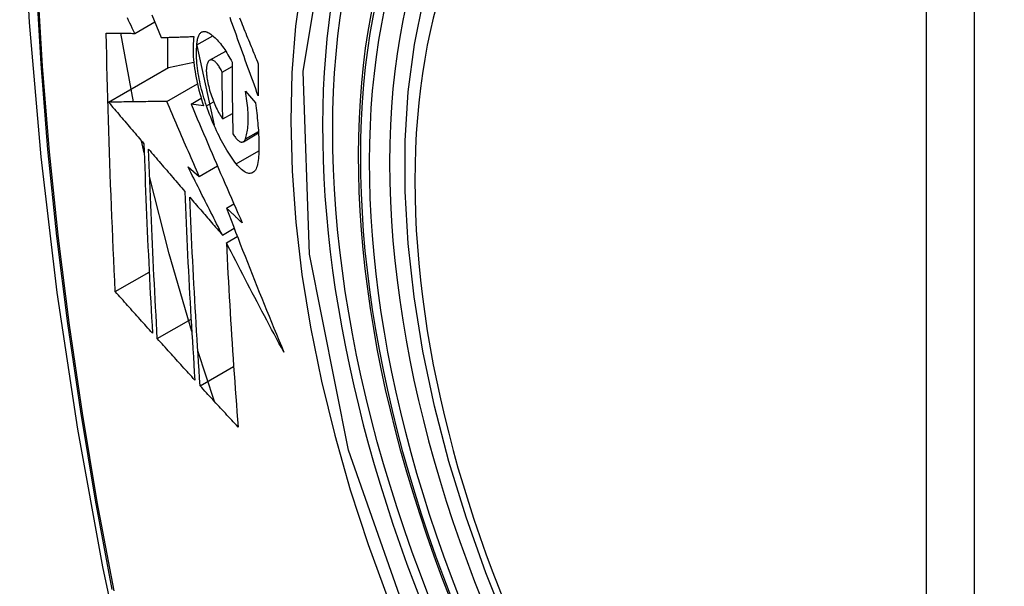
# Model space of a CAD drawing. Header units: inches. Extents: x 19 to 626, y 56 to 294.
# Tile 216 of 256: x 534.949 to 535.29, y 282.124 to 282.32. Entities that reach past the tile are written whole.
import ezdxf

# ---------------------------------------------------------------- set-up
doc = ezdxf.new("R2010")
doc.units = ezdxf.units.IN
doc.header["$MEASUREMENT"] = 0
doc.layers.add('Visible Edges(ANSI)', color=7, linetype='Continuous', lineweight=25)
doc.layers.add('Visible Tangent Edges(ANSI)', color=7, linetype='Continuous', lineweight=25)

msp = doc.modelspace()

# ---------------------------------------------------------------- linework, layer by layer
at = {"layer": 'Visible Edges(ANSI)'}
for p, q in [((534.98893, 282.31492), (534.99586, 282.31891)), ((534.98847, 282.29122), (534.98416, 282.31494)), ((535.01042, 282.31095), (535.0159, 282.31411)), ((535.00026, 282.31353), (535.00026, 282.30284)), ((535.01039, 282.31066), (535.01636, 282.28312)), ((535.01483, 282.30561), (535.02037, 282.3088)), ((535.00062, 282.30305), (535.00934, 282.30495)), ((534.97988, 282.2911), (535.00062, 282.30305)), ((535.01915, 282.30153), (535.02256, 282.3035)), ((535, 282.29139), (535.01059, 282.29749)), ((535.02718, 282.29497), (535.03063, 282.29084)), ((535.0084, 282.29046), (535.01191, 282.29248)), ((535.01275, 282.28985), (535.0084, 282.29046)), ((535.01937, 282.28531), (535.02273, 282.28724)), ((535.02648, 282.27746), (535.03172, 282.28048)), ((534.99221, 282.27355), (534.99129, 282.27772)), ((535.00738, 282.26871), (535.01124, 282.26544)), ((535.01124, 282.26544), (535.01752, 282.26905)), ((535.02063, 282.25448), (535.02321, 282.25597)), ((535.01925, 282.24517), (535.02331, 282.24751)), ((535.0206, 282.24253), (535.02439, 282.24471)), ((534.98221, 282.22562), (534.99393, 282.23236)), ((534.99674, 282.20935), (535.0084, 282.21606)), ((535.01652, 282.1876), (535.01075, 282.20511)), ((535.01154, 282.19303), (535.02312, 282.1997))]:
    msp.add_line(p, q, dxfattribs=at)
at = {"layer": 'Visible Edges(ANSI)', "flags": 128}
for points in [[(535.00318, 282.74226), (534.99034, 282.70415), (534.97929, 282.66492), (534.96999, 282.62463), (534.96244, 282.58336), (534.9566, 282.54117), (534.95245, 282.49812), (534.94998, 282.45428), (534.94916, 282.40971), (534.94997, 282.36446), (534.9524, 282.31861), (534.95642, 282.27221), (534.96202, 282.22534), (534.96916, 282.17805), (534.97784, 282.13041), (534.98803, 282.0825), (534.99971, 282.03438)], [(535.11806, 282.10917), (535.11032, 282.12835), (535.10347, 282.14762), (535.09753, 282.16688), (535.09254, 282.18605), (535.08851, 282.20506), (535.08547, 282.22381), (535.08344, 282.24223), (535.08243, 282.26024), (535.08245, 282.27775), (535.08351, 282.2947), (535.08561, 282.31102), (535.08876, 282.32663), (535.09297, 282.34147), (535.09823, 282.35545), (535.10453, 282.36851), (535.11186, 282.38058), (535.1202, 282.39157), (535.12953, 282.40141), (535.13978, 282.41002), (535.15089, 282.41733)], [(534.99488, 282.32135), (534.99567, 282.31937), (534.99647, 282.3174), (534.99727, 282.31543), (534.99807, 282.31346)], [(534.98893, 282.31492), (534.98851, 282.31581), (534.98809, 282.3167), (534.98766, 282.31759), (534.98724, 282.31848), (534.98681, 282.31936), (534.98639, 282.32025)], [(535.03164, 282.29327), (535.03119, 282.29451), (535.03074, 282.29574), (535.03029, 282.29697), (535.02984, 282.29821), (535.0294, 282.29944), (535.02895, 282.30068), (535.0285, 282.30192), (535.02805, 282.30315), (535.02761, 282.30439), (535.02716, 282.30563), (535.02672, 282.30686), (535.02627, 282.3081), (535.02583, 282.30934), (535.02538, 282.31057), (535.02494, 282.3118), (535.0245, 282.31304), (535.02406, 282.31427), (535.02362, 282.3155), (535.02318, 282.31673), (535.02274, 282.31795), (535.0223, 282.31918), (535.02187, 282.3204)], [(535.02517, 282.32023), (535.02547, 282.31948), (535.02578, 282.31872), (535.02609, 282.31797), (535.02639, 282.31721), (535.0267, 282.31646), (535.02701, 282.3157), (535.02732, 282.31494), (535.02762, 282.31418), (535.02793, 282.31342), (535.02824, 282.31266), (535.02855, 282.31191), (535.02886, 282.31115), (535.02917, 282.31039), (535.02948, 282.30963), (535.02979, 282.30887), (535.0301, 282.30811), (535.03041, 282.30735), (535.03072, 282.30659), (535.03103, 282.30583), (535.03134, 282.30507), (535.03165, 282.30432)], [(534.98221, 282.22562), (534.98203, 282.2293), (534.98186, 282.23299), (534.98168, 282.23668), (534.98152, 282.24038), (534.98135, 282.24407), (534.98119, 282.24777), (534.98103, 282.25148), (534.98088, 282.25518), (534.98073, 282.25889), (534.98059, 282.26261), (534.98045, 282.26632), (534.98032, 282.27004), (534.98019, 282.27377), (534.98006, 282.2775), (534.97994, 282.28123), (534.97983, 282.28497), (534.97972, 282.28871), (534.97961, 282.29246), (534.97951, 282.29621), (534.97942, 282.29995), (534.97933, 282.30371), (534.97924, 282.30746), (534.97917, 282.31122), (534.97909, 282.31497)], [(534.97909, 282.31497), (534.97948, 282.31497), (534.97987, 282.31497), (534.98027, 282.31497), (534.98066, 282.31497), (534.98106, 282.31496), (534.98146, 282.31496), (534.98187, 282.31496), (534.98228, 282.31496), (534.98268, 282.31495), (534.9831, 282.31495), (534.98351, 282.31495), (534.98392, 282.31495), (534.98434, 282.31494), (534.98475, 282.31494), (534.98517, 282.31494), (534.98559, 282.31494), (534.986, 282.31493), (534.98642, 282.31493), (534.98684, 282.31493), (534.98726, 282.31493), (534.98768, 282.31493), (534.9881, 282.31492), (534.98852, 282.31492), (534.98893, 282.31492)], [(535.01042, 282.31095), (535.01045, 282.31139), (535.01048, 282.3118), (535.01053, 282.3122), (535.01059, 282.31258), (535.01067, 282.31293), (535.01075, 282.31327), (535.01084, 282.31358), (535.01095, 282.31388), (535.01107, 282.31415), (535.01119, 282.3144), (535.01133, 282.31462), (535.01148, 282.31483), (535.01163, 282.31501), (535.01179, 282.31516), (535.01197, 282.31529), (535.01215, 282.3154), (535.01233, 282.31548), (535.01253, 282.31554), (535.01273, 282.31557), (535.01294, 282.31558), (535.01315, 282.31557), (535.01337, 282.31553), (535.0136, 282.31547), (535.01382, 282.31539)], [(535.01382, 282.31539), (535.01417, 282.31524), (535.01452, 282.31505), (535.01488, 282.31484), (535.01524, 282.31461), (535.0156, 282.31434), (535.01596, 282.31406), (535.01633, 282.31374), (535.0167, 282.3134), (535.01707, 282.31304), (535.01744, 282.31265), (535.01782, 282.31224), (535.01819, 282.3118), (535.01856, 282.31135), (535.01894, 282.31086), (535.01931, 282.31036), (535.01968, 282.30984), (535.02005, 282.30929), (535.02042, 282.30873), (535.02078, 282.30815), (535.02114, 282.30754), (535.0215, 282.30692), (535.02186, 282.30628), (535.02221, 282.30562), (535.02256, 282.30495)], [(534.99807, 282.31346), (534.99853, 282.31348), (534.99899, 282.31349), (534.99946, 282.3135), (534.99992, 282.31352), (535.00039, 282.31353), (535.00086, 282.31355), (535.00133, 282.31356), (535.0018, 282.31358), (535.00227, 282.31359), (535.00274, 282.31361), (535.00321, 282.31362), (535.00368, 282.31363), (535.00416, 282.31365), (535.00463, 282.31366), (535.0051, 282.31368), (535.00558, 282.3137), (535.00605, 282.31371), (535.00653, 282.31373), (535.007, 282.31374), (535.00748, 282.31376), (535.00795, 282.31377), (535.00843, 282.31379), (535.0089, 282.3138), (535.00937, 282.31382)], [(535.00937, 282.31382), (535.00927, 282.31305), (535.0092, 282.31224), (535.00914, 282.31141), (535.00911, 282.31054), (535.00909, 282.30965), (535.0091, 282.30873), (535.00913, 282.30779), (535.00918, 282.30682), (535.00926, 282.30583), (535.00936, 282.30483), (535.00947, 282.3038), (535.00961, 282.30277), (535.00977, 282.30171), (535.00995, 282.30065), (535.01015, 282.29958), (535.01037, 282.2985), (535.0106, 282.29742), (535.01086, 282.29633), (535.01113, 282.29525), (535.01142, 282.29416), (535.01173, 282.29308), (535.01206, 282.292), (535.01239, 282.29092), (535.01275, 282.28985)], [(535.01374, 282.28984), (535.01342, 282.29076), (535.01312, 282.29169), (535.01284, 282.29263), (535.01256, 282.29357), (535.0123, 282.29451), (535.01205, 282.29546), (535.01182, 282.2964), (535.0116, 282.29735), (535.0114, 282.29829), (535.01121, 282.29922), (535.01104, 282.30015), (535.01089, 282.30107), (535.01075, 282.30198), (535.01063, 282.30288), (535.01053, 282.30377), (535.01045, 282.30464), (535.01038, 282.3055), (535.01033, 282.30634), (535.0103, 282.30717), (535.01029, 282.30797), (535.01029, 282.30875), (535.01032, 282.30951), (535.01036, 282.31025), (535.01042, 282.31095)], [(535.01457, 282.3054), (535.01446, 282.30528), (535.01436, 282.30515), (535.01427, 282.305), (535.01418, 282.30484), (535.0141, 282.30466), (535.01403, 282.30447), (535.01396, 282.30427), (535.0139, 282.30405), (535.01385, 282.30382), (535.0138, 282.30358), (535.01376, 282.30332), (535.01373, 282.30305), (535.01371, 282.30277), (535.01369, 282.30248), (535.01368, 282.30218), (535.01368, 282.30187), (535.01369, 282.30155), (535.01371, 282.30122), (535.01373, 282.30089), (535.01376, 282.30054), (535.0138, 282.30019), (535.01384, 282.29984), (535.01389, 282.29948), (535.01395, 282.29911)], [(535.01915, 282.30153), (535.01896, 282.30193), (535.01876, 282.30231), (535.01856, 282.30268), (535.01836, 282.30303), (535.01815, 282.30336), (535.01795, 282.30368), (535.01774, 282.30397), (535.01753, 282.30425), (535.01732, 282.3045), (535.01711, 282.30473), (535.0169, 282.30494), (535.01669, 282.30513), (535.01649, 282.30529), (535.01629, 282.30543), (535.01609, 282.30554), (535.01589, 282.30563), (535.0157, 282.3057), (535.01552, 282.30573), (535.01534, 282.30574), (535.01517, 282.30573), (535.01501, 282.30569), (535.01485, 282.30562), (535.0147, 282.30552), (535.01457, 282.3054)], [(535.02256, 282.30495), (535.02256, 282.30391), (535.02257, 282.30287), (535.02257, 282.30184), (535.02258, 282.3008), (535.02258, 282.29976), (535.02259, 282.29873), (535.0226, 282.29769), (535.02261, 282.29666), (535.02262, 282.29563), (535.02263, 282.29459), (535.02264, 282.29356), (535.02265, 282.29253), (535.02266, 282.2915), (535.02268, 282.29047), (535.02269, 282.28944), (535.02271, 282.2884), (535.02272, 282.28737), (535.02274, 282.28635), (535.02276, 282.28532), (535.02278, 282.28429), (535.02279, 282.28326), (535.02281, 282.28223), (535.02284, 282.28121), (535.02286, 282.28018)], [(535.03165, 282.30432), (535.03164, 282.30385), (535.03164, 282.30339), (535.03164, 282.30293), (535.03164, 282.30247), (535.03164, 282.30201), (535.03164, 282.30155), (535.03163, 282.30109), (535.03163, 282.30063), (535.03163, 282.30017), (535.03163, 282.29971), (535.03163, 282.29925), (535.03163, 282.29879), (535.03163, 282.29833), (535.03163, 282.29787), (535.03163, 282.29741), (535.03163, 282.29695), (535.03163, 282.29649), (535.03163, 282.29603), (535.03163, 282.29557), (535.03163, 282.29511), (535.03163, 282.29465), (535.03164, 282.29419), (535.03164, 282.29373), (535.03164, 282.29327)], [(535.01937, 282.28531), (535.01936, 282.28598), (535.01935, 282.28666), (535.01934, 282.28733), (535.01932, 282.288), (535.01931, 282.28868), (535.0193, 282.28935), (535.01929, 282.29003), (535.01928, 282.2907), (535.01927, 282.29138), (535.01926, 282.29206), (535.01925, 282.29273), (535.01924, 282.29341), (535.01923, 282.29408), (535.01922, 282.29476), (535.01921, 282.29544), (535.01921, 282.29611), (535.0192, 282.29679), (535.01919, 282.29747), (535.01918, 282.29814), (535.01918, 282.29882), (535.01917, 282.2995), (535.01916, 282.30017), (535.01916, 282.30085), (535.01915, 282.30153)], [(535.01395, 282.29911), (535.01407, 282.29848), (535.0142, 282.29784), (535.01434, 282.2972), (535.01449, 282.29656), (535.01466, 282.29591), (535.01483, 282.29527), (535.01502, 282.29462), (535.01522, 282.29399), (535.01543, 282.29335), (535.01565, 282.29273), (535.01588, 282.29211), (535.01611, 282.2915), (535.01635, 282.2909), (535.0166, 282.29032), (535.01686, 282.28974), (535.01712, 282.28918), (535.01739, 282.28864), (535.01767, 282.28811), (535.01794, 282.28759), (535.01822, 282.2871), (535.01851, 282.28662), (535.01879, 282.28616), (535.01908, 282.28573), (535.01937, 282.28531)], [(535.02717, 282.27841), (535.02733, 282.27886), (535.02747, 282.27933), (535.0276, 282.27983), (535.02771, 282.28036), (535.02782, 282.28091), (535.02791, 282.28149), (535.02798, 282.28209), (535.02805, 282.28271), (535.0281, 282.28335), (535.02813, 282.28402), (535.02815, 282.2847), (535.02816, 282.2854), (535.02815, 282.28613), (535.02813, 282.28687), (535.0281, 282.28762), (535.02805, 282.28839), (535.02799, 282.28918), (535.02791, 282.28998), (535.02782, 282.29079), (535.02772, 282.2916), (535.0276, 282.29243), (535.02747, 282.29327), (535.02733, 282.29411), (535.02718, 282.29497)], [(535, 282.29139), (534.99921, 282.29137), (534.99843, 282.29136), (534.99764, 282.29135), (534.99685, 282.29134), (534.99605, 282.29133), (534.99525, 282.29132), (534.99444, 282.29131), (534.99362, 282.2913), (534.99281, 282.29128), (534.99198, 282.29127), (534.99116, 282.29126), (534.99032, 282.29125), (534.98948, 282.29124), (534.98864, 282.29122), (534.98779, 282.29121), (534.98693, 282.2912), (534.98607, 282.29119), (534.98521, 282.29118), (534.98433, 282.29116), (534.98346, 282.29115), (534.98257, 282.29114), (534.98168, 282.29113), (534.98078, 282.29111), (534.97988, 282.2911)], [(534.97988, 282.2911), (534.98039, 282.2905), (534.98089, 282.28991), (534.9814, 282.28931), (534.98191, 282.28871), (534.98242, 282.28812), (534.98293, 282.28752), (534.98344, 282.28692), (534.98394, 282.28632), (534.98445, 282.28573), (534.98496, 282.28513), (534.98547, 282.28453), (534.98598, 282.28393), (534.98649, 282.28334), (534.987, 282.28274), (534.98751, 282.28214), (534.98802, 282.28154), (534.98853, 282.28095), (534.98904, 282.28035), (534.98955, 282.27975), (534.99006, 282.27915), (534.99057, 282.27856), (534.99108, 282.27796), (534.99159, 282.27736), (534.9921, 282.27677)], [(535.01124, 282.26544), (535.01077, 282.26652), (535.01029, 282.2676), (535.00982, 282.26868), (535.00935, 282.26976), (535.00887, 282.27084), (535.0084, 282.27192), (535.00793, 282.273), (535.00746, 282.27409), (535.00699, 282.27517), (535.00652, 282.27625), (535.00605, 282.27733), (535.00558, 282.27841), (535.00511, 282.2795), (535.00464, 282.28058), (535.00418, 282.28166), (535.00371, 282.28274), (535.00324, 282.28382), (535.00278, 282.28491), (535.00231, 282.28599), (535.00185, 282.28707), (535.00138, 282.28815), (535.00092, 282.28923), (535.00046, 282.29031), (535, 282.29139)], [(535.0084, 282.29046), (535.00912, 282.28876), (535.00984, 282.28706), (535.01056, 282.28536), (535.01128, 282.28365), (535.01201, 282.28194), (535.01274, 282.28023), (535.01346, 282.27852), (535.0142, 282.2768), (535.01493, 282.27509), (535.01567, 282.27337), (535.0164, 282.27166), (535.01714, 282.26994), (535.01788, 282.26822), (535.01862, 282.26651), (535.01937, 282.26479), (535.02011, 282.26307), (535.02086, 282.26135), (535.0216, 282.25964), (535.02235, 282.25792), (535.0231, 282.25621), (535.02385, 282.25449), (535.0246, 282.25278), (535.02536, 282.25107), (535.02611, 282.24936)], [(535.03063, 282.29084), (535.03076, 282.28996), (535.03088, 282.28907), (535.031, 282.2882), (535.03111, 282.28733), (535.03121, 282.28646), (535.0313, 282.2856), (535.03139, 282.28475), (535.03147, 282.28391), (535.03154, 282.28307), (535.03161, 282.28224), (535.03166, 282.28142), (535.03171, 282.28061), (535.03175, 282.27981), (535.03179, 282.27901), (535.03181, 282.27823), (535.03183, 282.27745), (535.03184, 282.27669), (535.03185, 282.27593), (535.03184, 282.27519), (535.03183, 282.27446), (535.03181, 282.27374), (535.03178, 282.27303), (535.03174, 282.27233), (535.0317, 282.27164)], [(535.02401, 282.26982), (535.02354, 282.27043), (535.02307, 282.27107), (535.02261, 282.27173), (535.02214, 282.27241), (535.02168, 282.27311), (535.02121, 282.27384), (535.02075, 282.27458), (535.0203, 282.27535), (535.01985, 282.27613), (535.0194, 282.27694), (535.01895, 282.27776), (535.01851, 282.27861), (535.01807, 282.27947), (535.01764, 282.28034), (535.01722, 282.28124), (535.0168, 282.28214), (535.01639, 282.28306), (535.01598, 282.284), (535.01559, 282.28494), (535.0152, 282.2859), (535.01482, 282.28687), (535.01445, 282.28785), (535.01409, 282.28884), (535.01374, 282.28984)], [(535.02286, 282.28018), (535.02307, 282.27984), (535.02328, 282.27951), (535.0235, 282.2792), (535.02371, 282.27892), (535.02393, 282.27865), (535.02414, 282.27841), (535.02436, 282.27819), (535.02457, 282.27799), (535.02478, 282.27782), (535.02498, 282.27767), (535.02519, 282.27755), (535.02538, 282.27746), (535.02558, 282.27739), (535.02576, 282.27734), (535.02594, 282.27732), (535.02611, 282.27734), (535.02628, 282.27737), (535.02644, 282.27744), (535.02658, 282.27753), (535.02672, 282.27765), (535.02685, 282.2778), (535.02697, 282.27798), (535.02708, 282.27818), (535.02717, 282.27841)], [(534.9921, 282.27677), (534.99219, 282.27401), (534.99228, 282.27125), (534.99238, 282.2685), (534.99248, 282.26575), (534.99258, 282.263), (534.99269, 282.26025), (534.9928, 282.25751), (534.99291, 282.25477), (534.99303, 282.25203), (534.99314, 282.2493), (534.99326, 282.24656), (534.99339, 282.24383), (534.99351, 282.2411), (534.99364, 282.23838), (534.99377, 282.23565), (534.99391, 282.23293), (534.99404, 282.23021), (534.99418, 282.22749), (534.99432, 282.22478), (534.99446, 282.22206), (534.99461, 282.21935), (534.99476, 282.21664), (534.99491, 282.21393), (534.99506, 282.21123)], [(534.99674, 282.20935), (534.99659, 282.21206), (534.99644, 282.21478), (534.99629, 282.2175), (534.99614, 282.22021), (534.99599, 282.22293), (534.99585, 282.22566), (534.99571, 282.22838), (534.99557, 282.2311), (534.99543, 282.23382), (534.9953, 282.23655), (534.99517, 282.23927), (534.99504, 282.242), (534.99492, 282.24473), (534.99479, 282.24746), (534.99467, 282.25019), (534.99456, 282.25292), (534.99444, 282.25565), (534.99433, 282.25839), (534.99423, 282.26113), (534.99412, 282.26387), (534.99402, 282.26661), (534.99392, 282.26936), (534.99382, 282.2721), (534.99373, 282.27486)], [(534.99373, 282.27486), (534.99425, 282.27425), (534.99477, 282.27364), (534.99529, 282.27304), (534.99581, 282.27243), (534.99633, 282.27182), (534.99685, 282.27121), (534.99737, 282.2706), (534.99789, 282.27), (534.99841, 282.26939), (534.99893, 282.26878), (534.99945, 282.26817), (534.99997, 282.26756), (535.00049, 282.26696), (535.00102, 282.26635), (535.00154, 282.26574), (535.00206, 282.26513), (535.00258, 282.26452), (535.0031, 282.26391), (535.00362, 282.26331), (535.00415, 282.2627), (535.00467, 282.26209), (535.00519, 282.26148), (535.00571, 282.26088), (535.00623, 282.26027)], [(535.0317, 282.27164), (535.03163, 282.27091), (535.03154, 282.27023), (535.03141, 282.2696), (535.03126, 282.26903), (535.03107, 282.26851), (535.03087, 282.26804), (535.03063, 282.26764), (535.03037, 282.26729), (535.03009, 282.26701), (535.02979, 282.26679), (535.02946, 282.26662), (535.02912, 282.26652), (535.02876, 282.26648), (535.02838, 282.2665), (535.02799, 282.26658), (535.02758, 282.26672), (535.02716, 282.26691), (535.02673, 282.26717), (535.02629, 282.26748), (535.02585, 282.26784), (535.02539, 282.26826), (535.02494, 282.26873), (535.02447, 282.26925), (535.02401, 282.26982)], [(535.01925, 282.24517), (535.01875, 282.24615), (535.01825, 282.24713), (535.01775, 282.24811), (535.01725, 282.24909), (535.01675, 282.25007), (535.01625, 282.25105), (535.01576, 282.25203), (535.01526, 282.25301), (535.01476, 282.254), (535.01427, 282.25498), (535.01377, 282.25596), (535.01328, 282.25694), (535.01278, 282.25792), (535.01229, 282.2589), (535.01179, 282.25988), (535.0113, 282.26087), (535.01081, 282.26185), (535.01032, 282.26283), (535.00983, 282.26381), (535.00933, 282.26479), (535.00884, 282.26577), (535.00836, 282.26675), (535.00787, 282.26773), (535.00738, 282.26871)], [(535.00865, 282.21182), (535.00085, 282.2387), (534.99406, 282.26547)], [(535.00623, 282.26027), (535.00634, 282.25752), (535.00645, 282.25477), (535.00657, 282.25203), (535.00669, 282.24928), (535.00681, 282.24654), (535.00694, 282.24381), (535.00706, 282.24107), (535.0072, 282.23834), (535.00733, 282.23561), (535.00747, 282.23289), (535.00761, 282.23016), (535.00776, 282.22744), (535.00791, 282.22473), (535.00806, 282.22201), (535.00821, 282.2193), (535.00837, 282.21659), (535.00853, 282.21389), (535.00869, 282.21118), (535.00885, 282.20848), (535.00902, 282.20579), (535.00919, 282.20309), (535.00936, 282.2004), (535.00953, 282.19771), (535.00971, 282.19503)], [(535.01154, 282.19303), (535.01136, 282.19572), (535.01118, 282.19842), (535.011, 282.20112), (535.01083, 282.20383), (535.01066, 282.20653), (535.01049, 282.20923), (535.01033, 282.21193), (535.01017, 282.21464), (535.01001, 282.21735), (535.00985, 282.22006), (535.0097, 282.22277), (535.00954, 282.22548), (535.0094, 282.2282), (535.00925, 282.23092), (535.00911, 282.23363), (535.00897, 282.23636), (535.00884, 282.23908), (535.0087, 282.24181), (535.00858, 282.24454), (535.00845, 282.24727), (535.00833, 282.25), (535.00821, 282.25274), (535.0081, 282.25548), (535.00799, 282.25823)], [(535.00799, 282.25823), (535.00845, 282.25768), (535.00892, 282.25714), (535.00939, 282.2566), (535.00986, 282.25605), (535.01033, 282.25551), (535.01079, 282.25497), (535.01126, 282.25442), (535.01173, 282.25388), (535.0122, 282.25333), (535.01267, 282.25279), (535.01314, 282.25224), (535.01361, 282.2517), (535.01408, 282.25115), (535.01455, 282.25061), (535.01502, 282.25007), (535.01549, 282.24952), (535.01596, 282.24898), (535.01643, 282.24843), (535.0169, 282.24789), (535.01737, 282.24735), (535.01784, 282.2468), (535.01831, 282.24626), (535.01878, 282.24571), (535.01925, 282.24517)], [(535.02611, 282.24936), (535.02588, 282.24958), (535.02565, 282.24979), (535.02542, 282.25), (535.0252, 282.25022), (535.02497, 282.25043), (535.02474, 282.25064), (535.02451, 282.25086), (535.02428, 282.25107), (535.02405, 282.25128), (535.02383, 282.2515), (535.0236, 282.25171), (535.02337, 282.25192), (535.02314, 282.25214), (535.02291, 282.25235), (535.02268, 282.25256), (535.02246, 282.25278), (535.02223, 282.25299), (535.022, 282.2532), (535.02177, 282.25342), (535.02154, 282.25363), (535.02132, 282.25384), (535.02109, 282.25406), (535.02086, 282.25427), (535.02063, 282.25448)], [(535.02063, 282.25448), (535.02142, 282.25241), (535.02222, 282.25033), (535.02302, 282.24826), (535.02382, 282.24618), (535.02463, 282.24411), (535.02543, 282.24203), (535.02624, 282.23996), (535.02706, 282.23788), (535.02787, 282.2358), (535.02869, 282.23373), (535.02952, 282.23165), (535.03034, 282.22957), (535.03117, 282.2275), (535.032, 282.22542), (535.03284, 282.22335), (535.03368, 282.22127), (535.03452, 282.2192), (535.03536, 282.21713), (535.03621, 282.21505), (535.03706, 282.21298), (535.03792, 282.21091), (535.03877, 282.20884), (535.03963, 282.20677), (535.0405, 282.2047)], [(535.0405, 282.2047), (535.03965, 282.20627), (535.0388, 282.20784), (535.03795, 282.20942), (535.03711, 282.21099), (535.03626, 282.21257), (535.03542, 282.21415), (535.03458, 282.21572), (535.03374, 282.2173), (535.03291, 282.21888), (535.03207, 282.22046), (535.03124, 282.22204), (535.03041, 282.22362), (535.02958, 282.2252), (535.02875, 282.22678), (535.02793, 282.22836), (535.0271, 282.22993), (535.02628, 282.23151), (535.02546, 282.23309), (535.02465, 282.23467), (535.02383, 282.23624), (535.02302, 282.23781), (535.02221, 282.23939), (535.0214, 282.24096), (535.0206, 282.24253)], [(535.0206, 282.24253), (535.02073, 282.23984), (535.02086, 282.23715), (535.021, 282.23447), (535.02114, 282.23178), (535.02129, 282.2291), (535.02144, 282.22642), (535.02159, 282.22374), (535.02175, 282.22107), (535.02191, 282.2184), (535.02207, 282.21573), (535.02224, 282.21307), (535.02241, 282.21041), (535.02258, 282.20775), (535.02276, 282.2051), (535.02294, 282.20245), (535.02312, 282.1998), (535.0233, 282.19716), (535.02349, 282.19452), (535.02368, 282.19189), (535.02387, 282.18926), (535.02406, 282.18664), (535.02426, 282.18402), (535.02446, 282.18141), (535.02466, 282.1788)], [(534.99506, 282.21123), (534.99452, 282.21182), (534.99398, 282.21242), (534.99345, 282.21302), (534.99291, 282.21362), (534.99237, 282.21422), (534.99184, 282.21482), (534.9913, 282.21542), (534.99076, 282.21602), (534.99023, 282.21662), (534.98969, 282.21722), (534.98916, 282.21782), (534.98862, 282.21842), (534.98808, 282.21902), (534.98755, 282.21962), (534.98701, 282.22022), (534.98648, 282.22082), (534.98595, 282.22142), (534.98541, 282.22202), (534.98488, 282.22262), (534.98434, 282.22322), (534.98381, 282.22382), (534.98328, 282.22442), (534.98275, 282.22502), (534.98221, 282.22562)], [(535.00971, 282.19503), (535.00917, 282.19562), (535.00862, 282.19622), (535.00808, 282.19682), (535.00754, 282.19741), (535.007, 282.19801), (535.00645, 282.1986), (535.00591, 282.1992), (535.00537, 282.1998), (535.00483, 282.20039), (535.00429, 282.20099), (535.00375, 282.20159), (535.00321, 282.20218), (535.00267, 282.20278), (535.00213, 282.20338), (535.00159, 282.20398), (535.00105, 282.20457), (535.00051, 282.20517), (534.99997, 282.20577), (534.99943, 282.20636), (534.99889, 282.20696), (534.99836, 282.20756), (534.99782, 282.20815), (534.99728, 282.20875), (534.99674, 282.20935)], [(535.02466, 282.1788), (535.02411, 282.17939), (535.02356, 282.17998), (535.02301, 282.18057), (535.02246, 282.18116), (535.02191, 282.18176), (535.02136, 282.18235), (535.02081, 282.18294), (535.02026, 282.18354), (535.01971, 282.18413), (535.01917, 282.18472), (535.01862, 282.18531), (535.01807, 282.18591), (535.01753, 282.1865), (535.01698, 282.18709), (535.01643, 282.18769), (535.01589, 282.18828), (535.01534, 282.18887), (535.0148, 282.18947), (535.01425, 282.19006), (535.01371, 282.19065), (535.01317, 282.19125), (535.01262, 282.19184), (535.01208, 282.19243), (535.01154, 282.19303)]]:
    msp.add_lwpolyline(points, dxfattribs=at)
at = {"layer": 'Visible Edges(ANSI)'}
msp.add_ellipse((535.29629, 282.13989), major_axis=(-0.15963, 0.2772), ratio=0.578093, dxfattribs=at)
msp.add_ellipse((535.29977, 282.14189), major_axis=(0.15718, -0.27294), ratio=0.578093, start_param=2.362013, end_param=7.062765, dxfattribs=at)
at = {"layer": 'Visible Tangent Edges(ANSI)'}
for p, q in [((535.26254, 282.40478), (535.26254, 281.91948)), ((535.27924, 281.91948), (535.27924, 282.40478)), ((535.01374, 282.28984), (535.01621, 282.29126)), ((535.02717, 282.27841), (535.03169, 282.28101)), ((535.02401, 282.26982), (535.03182, 282.27432))]:
    msp.add_line(p, q, dxfattribs=at)
at = {"layer": 'Visible Tangent Edges(ANSI)', "flags": 128}
for points in [[(535.00234, 282.69867), (534.99457, 282.67618), (534.98745, 282.65303), (534.98098, 282.62925), (534.97517, 282.60485), (534.97004, 282.57987), (534.96558, 282.55433), (534.96181, 282.52827), (534.95872, 282.50172), (534.95633, 282.47471), (534.95462, 282.44728), (534.95361, 282.41946), (534.95328, 282.39125), (534.95364, 282.36267), (534.95469, 282.3337), (534.95642, 282.30437), (534.95883, 282.27472), (534.96192, 282.24479), (534.96569, 282.2146), (534.97013, 282.18415), (534.97525, 282.15347), (534.98103, 282.12259)], [(534.98177, 282.12215), (534.97597, 282.15297), (534.97083, 282.18359), (534.96637, 282.21398), (534.96259, 282.24412), (534.95949, 282.274), (534.95706, 282.30359), (534.95532, 282.33286), (534.95427, 282.36176), (534.95391, 282.39028), (534.95424, 282.41841), (534.95526, 282.44615), (534.95697, 282.47349), (534.95938, 282.50041), (534.96248, 282.52686), (534.96626, 282.55281), (534.97074, 282.57823), (534.97589, 282.60309), (534.98172, 282.62736), (534.9882, 282.65102), (534.99534, 282.67403), (535.00312, 282.69639)], [(535.0871, 282.1017), (535.06288, 282.17085), (535.04936, 282.23856), (535.04715, 282.30178), (535.05636, 282.35738), (535.07662, 282.40301), (535.10688, 282.43639), (535.14583, 282.45602), (535.19182, 282.46113), (535.24251, 282.45147), (535.29567, 282.42749)], [(535.10159, 282.43758), (535.09256, 282.42957), (535.0842, 282.42057), (535.07654, 282.41062), (535.0696, 282.39974), (535.06342, 282.38797), (535.05801, 282.37535), (535.05341, 282.36191), (535.04963, 282.34773), (535.04668, 282.33287), (535.04456, 282.31735), (535.04329, 282.30122), (535.04287, 282.28451), (535.0433, 282.26727), (535.04458, 282.24961), (535.04671, 282.23159), (535.04968, 282.21327), (535.05346, 282.1947), (535.05806, 282.17596), (535.06345, 282.15709), (535.06963, 282.13815), (535.07657, 282.11922)]]:
    msp.add_lwpolyline(points, dxfattribs=at)
at = {"layer": 'Visible Tangent Edges(ANSI)'}
for centre, major_axis, start_param, end_param in [((535.29878, 282.14132), (-0.17285, 0.30015), 5.049711, 10.658253), ((535.29873, 282.14129), (-0.1503, 0.261), 5.670484, 8.47055)]:
    msp.add_ellipse(centre, major_axis=major_axis, ratio=0.578093, start_param=start_param, end_param=end_param, dxfattribs=at)
for centre, major_axis in [((535.29937, 282.14166), (0.17078, -0.29656)), ((535.2964, 282.13995), (-0.16238, 0.28198)), ((535.29629, 282.13989), (0.16178, -0.28094))]:
    msp.add_ellipse(centre, major_axis=major_axis, ratio=0.578093, dxfattribs=at)

doc.saveas('drawing.dxf')
